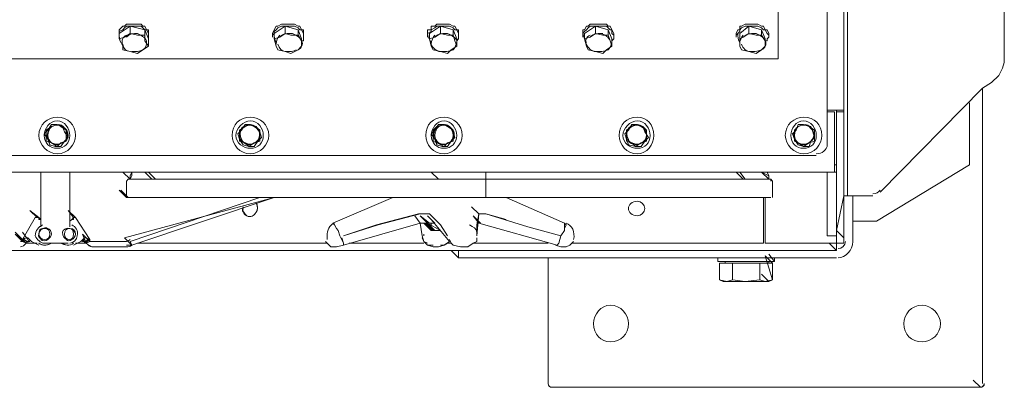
# Model space of a CAD drawing. Header units: millimetres. Extents: x -4829 to 407110, y -34854 to 354616.
# Tile 8 of 75: x 19640 to 20276, y -20040 to -19803. Entities that reach past the tile are written whole.
import ezdxf

# ---------------------------------------------------------------- set-up
doc = ezdxf.new("R2010")
doc.units = ezdxf.units.MM
doc.header["$LTSCALE"] = 15

# ---------------------------------------------------------------- blocks, each defined once
blk = doc.blocks.new('A$Cf38c0126')
at = {"linetype": 'Continuous', "lineweight": 5}
for points in [[(13707.14, -13566.39), (13707.14, -13566.39), (13717.75, -13566.39), (13717.75, -11995.54), (13707.14, -11995.54)], [(13707.14, -13588.78), (13707.14, -12538.8), (13707.14, -12538.8)], [(13707.14, -13588.78), (13707.14, -12538.8), (13707.14, -12538.8)], [(13717.75, -13621.78), (13720.11, -13621.78), (13720.11, -12563.55), (13717.75, -12563.55)], [(13807.31, -12633.07), (13813.2, -12636.61), (13817.92, -12640.14), (13820.27, -12644.86), (13821.45, -12648.39), (13821.45, -13535.75), (13820.27, -13539.29), (13817.92, -13544), (13813.2, -13548.71), (13807.31, -13552.25)], [(12743.19, -13067.91), (12743.19, -13533.39), (13675.33, -13533.39), (13675.33, -13067.91)], [(13249.91, -13516.9), (13249.91, -13516.9), (13249.91, -13514.54), (13249.91, -13514.54), (13252.27, -13512.18), (13253.45, -13512.18), (13254.63, -13511), (13255.8, -13511), (13258.16, -13511), (13260.52, -13511), (13261.7, -13511), (13264.05, -13511), (13265.23, -13512.18), (13266.41, -13512.18), (13267.59, -13514.54), (13268.77, -13514.54), (13268.77, -13516.9), (13268.77, -13516.9)], [(13249.91, -13518.07), (13249.91, -13516.9), (13249.91, -13515.72), (13252.27, -13514.54), (13253.45, -13513.36), (13254.63, -13512.18), (13255.8, -13512.18), (13258.16, -13512.18), (13260.52, -13512.18), (13261.7, -13512.18), (13264.05, -13512.18), (13265.23, -13513.36), (13266.41, -13514.54), (13267.59, -13514.54), (13268.77, -13516.9), (13268.77, -13518.07), (13268.77, -13519.25), (13268.77, -13520.43), (13268.77, -13521.61)], [(13256.98, -13512.18), (13266.41, -13514.54), (13266.41, -13518.07), (13261.7, -13518.07)], [(13266.41, -13514.54), (13268.77, -13520.43), (13268.77, -13525.14), (13266.41, -13521.61)], [(13348.9, -13516.9), (13348.9, -13516.9), (13350.08, -13514.54), (13350.08, -13514.54), (13351.26, -13512.18), (13352.44, -13512.18), (13354.79, -13511), (13357.15, -13511), (13358.33, -13511), (13360.69, -13511), (13361.86, -13511), (13363.04, -13511), (13365.4, -13512.18), (13366.58, -13512.18), (13367.76, -13514.54), (13368.93, -13514.54), (13368.93, -13516.9), (13368.93, -13516.9)], [(13348.9, -13518.07), (13350.08, -13516.9), (13350.08, -13515.72), (13351.26, -13514.54), (13352.44, -13513.36), (13354.79, -13512.18), (13357.15, -13512.18), (13358.33, -13512.18), (13360.69, -13512.18), (13361.86, -13512.18), (13363.04, -13512.18), (13365.4, -13513.36), (13366.58, -13514.54), (13367.76, -13514.54), (13368.93, -13516.9), (13368.93, -13518.07), (13368.93, -13519.25), (13368.93, -13520.43), (13368.93, -13521.61), (13367.76, -13521.61)], [(13357.15, -13512.18), (13365.4, -13514.54), (13365.4, -13518.07), (13360.69, -13518.07)], [(13365.4, -13514.54), (13367.76, -13520.43), (13367.76, -13525.14), (13367.76, -13521.61)], [(13449.07, -13516.9), (13449.07, -13516.9), (13449.07, -13514.54), (13451.42, -13514.54), (13451.42, -13512.18), (13453.78, -13512.18), (13454.96, -13511), (13456.14, -13511), (13458.5, -13511), (13459.67, -13511), (13462.03, -13511), (13463.21, -13511), (13465.57, -13512.18), (13466.74, -13512.18), (13467.92, -13514.54), (13469.1, -13514.54), (13469.1, -13516.9), (13469.1, -13516.9)], [(13449.07, -13518.07), (13449.07, -13516.9), (13451.42, -13515.72), (13451.42, -13514.54), (13453.78, -13513.36), (13454.96, -13512.18), (13456.14, -13512.18), (13458.5, -13512.18), (13459.67, -13512.18), (13462.03, -13512.18), (13463.21, -13512.18), (13465.57, -13513.36), (13466.74, -13514.54), (13467.92, -13514.54), (13469.1, -13516.9), (13469.1, -13518.07), (13469.1, -13519.25), (13469.1, -13520.43), (13467.92, -13521.61)], [(13457.32, -13512.18), (13465.57, -13514.54), (13465.57, -13518.07), (13462.03, -13518.07)], [(13465.57, -13514.54), (13467.92, -13520.43), (13467.92, -13525.14), (13466.74, -13521.61)], [(13549.23, -13516.9), (13549.23, -13516.9), (13549.23, -13514.54), (13550.41, -13514.54), (13551.59, -13512.18), (13552.77, -13512.18), (13553.95, -13511), (13556.3, -13511), (13557.48, -13511), (13559.84, -13511), (13562.2, -13511), (13564.55, -13511), (13565.73, -13512.18), (13566.91, -13512.18), (13568.09, -13514.54), (13568.09, -13514.54), (13569.27, -13516.9), (13569.27, -13516.9)], [(13549.23, -13518.07), (13549.23, -13516.9), (13550.41, -13515.72), (13551.59, -13514.54), (13552.77, -13513.36), (13553.95, -13512.18), (13556.3, -13512.18), (13557.48, -13512.18), (13559.84, -13512.18), (13562.2, -13512.18), (13564.55, -13512.18), (13565.73, -13513.36), (13566.91, -13514.54), (13568.09, -13514.54), (13568.09, -13516.9), (13569.27, -13518.07), (13569.27, -13519.25), (13569.27, -13520.43), (13568.09, -13521.61), (13568.09, -13521.61)], [(13557.48, -13512.18), (13565.73, -13514.54), (13565.73, -13518.07), (13562.2, -13518.07)], [(13565.73, -13514.54), (13568.09, -13520.43), (13568.09, -13525.14), (13566.91, -13521.61)], [(13648.22, -13516.9), (13648.22, -13516.9), (13649.4, -13514.54), (13650.58, -13514.54), (13650.58, -13512.18), (13651.76, -13512.18), (13654.11, -13511), (13656.47, -13511), (13657.65, -13511), (13660.01, -13511), (13661.19, -13511), (13662.36, -13511), (13664.72, -13512.18), (13665.9, -13512.18), (13667.08, -13514.54), (13668.26, -13514.54), (13669.43, -13516.9), (13669.43, -13516.9)], [(13648.22, -13518.07), (13649.4, -13516.9), (13650.58, -13515.72), (13650.58, -13514.54), (13651.76, -13513.36), (13654.11, -13512.18), (13656.47, -13512.18), (13657.65, -13512.18), (13660.01, -13512.18), (13661.19, -13512.18), (13662.36, -13512.18), (13664.72, -13513.36), (13665.9, -13514.54), (13667.08, -13514.54), (13668.26, -13516.9), (13669.43, -13518.07), (13669.43, -13519.25), (13668.26, -13520.43), (13668.26, -13521.61), (13667.08, -13521.61)], [(13656.47, -13512.18), (13664.72, -13514.54), (13664.72, -13518.07), (13661.19, -13518.07)], [(13664.72, -13514.54), (13667.08, -13520.43), (13667.08, -13525.14), (13667.08, -13521.61)], [(13249.91, -13516.9), (13249.91, -13519.25), (13249.91, -13519.25)], [(13249.91, -13520.43), (13252.27, -13525.14), (13252.27, -13525.14)], [(13261.7, -13518.07), (13256.98, -13516.9), (13256.98, -13516.9)], [(13266.41, -13521.61), (13266.41, -13518.07), (13266.41, -13518.07)], [(13268.77, -13519.25), (13268.77, -13516.9), (13268.77, -13516.9)], [(13348.9, -13516.9), (13348.9, -13519.25), (13348.9, -13519.25)], [(13350.08, -13520.43), (13351.26, -13525.14), (13351.26, -13525.14)], [(13360.69, -13518.07), (13357.15, -13516.9), (13357.15, -13516.9)], [(13367.76, -13521.61), (13365.4, -13518.07), (13365.4, -13518.07)], [(13368.93, -13519.25), (13368.93, -13516.9), (13368.93, -13516.9)], [(13449.07, -13516.9), (13449.07, -13519.25), (13449.07, -13519.25)], [(13450.25, -13520.43), (13451.42, -13525.14), (13451.42, -13525.14)], [(13462.03, -13518.07), (13457.32, -13516.9), (13457.32, -13516.9)], [(13466.74, -13521.61), (13465.57, -13518.07), (13465.57, -13518.07)], [(13469.1, -13519.25), (13469.1, -13516.9), (13469.1, -13516.9)], [(13549.23, -13516.9), (13549.23, -13519.25), (13549.23, -13519.25)], [(13550.41, -13520.43), (13551.59, -13525.14), (13551.59, -13525.14)], [(13562.2, -13518.07), (13557.48, -13516.9), (13557.48, -13516.9)], [(13566.91, -13521.61), (13565.73, -13518.07), (13565.73, -13518.07)], [(13569.27, -13519.25), (13569.27, -13516.9), (13569.27, -13516.9)], [(13648.22, -13516.9), (13648.22, -13519.25), (13648.22, -13519.25)], [(13650.58, -13520.43), (13650.58, -13525.14), (13650.58, -13525.14)], [(13661.19, -13518.07), (13656.47, -13516.9), (13656.47, -13516.9)], [(13667.08, -13521.61), (13664.72, -13518.07), (13664.72, -13518.07)], [(13669.43, -13519.25), (13669.43, -13516.9), (13669.43, -13516.9)], [(13252.27, -13525.14), (13252.27, -13527.5), (13256.98, -13528.68), (13261.7, -13529.86), (13265.23, -13527.5)], [(13265.23, -13527.5), (13268.77, -13525.14), (13268.77, -13525.14)], [(13351.26, -13525.14), (13352.44, -13527.5), (13357.15, -13528.68), (13360.69, -13529.86), (13365.4, -13527.5)], [(13365.4, -13527.5), (13367.76, -13525.14), (13367.76, -13525.14)], [(13451.42, -13525.14), (13452.6, -13527.5), (13457.32, -13528.68), (13462.03, -13529.86), (13464.39, -13527.5)], [(13464.39, -13527.5), (13467.92, -13525.14), (13467.92, -13525.14)], [(13551.59, -13525.14), (13552.77, -13527.5), (13557.48, -13528.68), (13562.2, -13529.86), (13564.55, -13527.5)], [(13564.55, -13527.5), (13568.09, -13525.14), (13568.09, -13525.14)], [(13650.58, -13525.14), (13651.76, -13527.5), (13656.47, -13528.68), (13661.19, -13529.86), (13664.72, -13527.5)], [(13664.72, -13527.5), (13667.08, -13525.14), (13667.08, -13525.14)], [(13741.32, -13619.42), (13807.31, -13552.25), (13807.31, -13552.25)], [(13807.31, -13743.15), (13807.31, -13552.25), (13807.31, -13552.25)], [(13807.31, -13743.15), (13807.31, -13552.25), (13807.31, -13552.25)], [(13713.04, -13566.39), (13713.04, -13567.57), (13713.04, -13567.57)], [(13717.75, -13566.39), (13717.75, -13567.57), (13717.75, -13567.57)], [(13799.06, -13561.68), (13799.06, -13601.74), (13738.96, -13638.27), (13723.64, -13638.27)], [(13711.86, -13567.57), (13707.14, -13567.57), (13707.14, -13567.57)], [(13711.86, -13597.03), (13711.86, -13567.57), (13711.86, -13567.57)], [(13717.75, -13640.63), (13717.75, -13567.57), (13713.04, -13567.57), (13713.04, -13640.63)], [(13209.85, -13575.82), (13206.31, -13575.82), (13203.95, -13579.35), (13201.6, -13581.71), (13203.95, -13585.24), (13205.13, -13588.78), (13208.67, -13589.96)], [(13206.31, -13577), (13202.78, -13579.35), (13202.78, -13582.89), (13202.78, -13586.42), (13206.31, -13587.6)], [(13212.2, -13577), (13209.85, -13575.82), (13206.31, -13577)], [(13214.56, -13586.42), (13216.92, -13584.07), (13214.56, -13580.53), (13213.38, -13577), (13209.85, -13575.82)], [(13215.74, -13582.89), (13215.74, -13579.35), (13212.2, -13577)], [(13334.76, -13575.82), (13331.22, -13575.82), (13328.87, -13579.35), (13326.51, -13581.71), (13327.69, -13585.24), (13330.05, -13588.78), (13333.58, -13589.96)], [(13331.22, -13577), (13327.69, -13579.35), (13327.69, -13582.89), (13327.69, -13586.42), (13331.22, -13587.6)], [(13337.12, -13577), (13333.58, -13575.82), (13331.22, -13577)], [(13340.65, -13580.53), (13338.3, -13577), (13334.76, -13575.82)], [(13340.65, -13582.89), (13340.65, -13579.35), (13337.12, -13577)], [(13459.67, -13575.82), (13456.14, -13575.82), (13453.78, -13579.35), (13451.42, -13581.71), (13453.78, -13585.24)], [(13454.96, -13577), (13452.6, -13579.35), (13452.6, -13582.89), (13452.6, -13586.42), (13454.96, -13587.6)], [(13462.03, -13577), (13459.67, -13575.82), (13454.96, -13577)], [(13465.57, -13580.53), (13463.21, -13577), (13459.67, -13575.82)], [(13465.57, -13582.89), (13465.57, -13579.35), (13462.03, -13577)], [(13584.59, -13575.82), (13581.05, -13575.82), (13578.7, -13579.35), (13576.34, -13581.71), (13577.52, -13585.24), (13578.7, -13588.78), (13583.41, -13589.96)], [(13581.05, -13577), (13577.52, -13579.35), (13577.52, -13582.89), (13577.52, -13586.42), (13581.05, -13587.6)], [(13586.94, -13577), (13583.41, -13575.82), (13581.05, -13577)], [(13589.3, -13580.53), (13588.12, -13577), (13584.59, -13575.82)], [(13590.48, -13582.89), (13590.48, -13579.35), (13586.94, -13577)], [(13691.82, -13575.82), (13688.29, -13575.82), (13687.11, -13579.35), (13684.75, -13581.71), (13685.93, -13585.24), (13688.29, -13588.78), (13691.82, -13589.96)], [(13688.29, -13577), (13685.93, -13579.35), (13685.93, -13582.89), (13685.93, -13586.42), (13688.29, -13587.6)], [(13695.36, -13577), (13691.82, -13575.82), (13688.29, -13577)], [(13697.72, -13580.53), (13696.54, -13577), (13691.82, -13575.82)], [(13698.89, -13582.89), (13698.89, -13579.35), (13695.36, -13577)], [(13212.2, -13587.6), (13215.74, -13586.42), (13215.74, -13582.89)], [(13337.12, -13587.6), (13340.65, -13586.42), (13340.65, -13582.89)], [(13339.47, -13586.42), (13341.83, -13584.07), (13340.65, -13580.53)], [(13453.78, -13585.24), (13454.96, -13588.78), (13458.5, -13589.96)], [(13462.03, -13587.6), (13465.57, -13586.42), (13465.57, -13582.89)], [(13464.39, -13586.42), (13466.74, -13584.07), (13465.57, -13580.53)], [(13586.94, -13587.6), (13590.48, -13586.42), (13590.48, -13582.89)], [(13589.3, -13586.42), (13591.66, -13584.07), (13589.3, -13580.53)], [(13695.36, -13587.6), (13698.89, -13586.42), (13698.89, -13582.89)], [(13696.54, -13586.42), (13698.89, -13584.07), (13697.72, -13580.53)], [(13206.31, -13587.6), (13209.85, -13589.96), (13212.2, -13587.6)], [(13208.67, -13589.96), (13212.2, -13589.96), (13214.56, -13586.42)], [(13331.22, -13587.6), (13333.58, -13589.96), (13337.12, -13587.6)], [(13333.58, -13589.96), (13337.12, -13589.96), (13339.47, -13586.42)], [(13454.96, -13587.6), (13459.67, -13589.96), (13462.03, -13587.6)], [(13458.5, -13589.96), (13462.03, -13589.96), (13464.39, -13586.42)], [(13581.05, -13587.6), (13583.41, -13589.96), (13586.94, -13587.6)], [(13583.41, -13589.96), (13586.94, -13589.96), (13589.3, -13586.42)], [(13688.29, -13587.6), (13691.82, -13589.96), (13695.36, -13587.6)], [(13691.82, -13589.96), (13695.36, -13589.96), (13696.54, -13586.42)], [(12718.44, -13595.85), (13700.07, -13595.85), (13700.07, -13595.85)], [(13711.86, -13597.03), (13711.86, -13606.46), (13711.86, -13606.46)], [(13713.04, -13601.74), (13711.86, -13601.74), (13711.86, -13601.74)], [(13707.14, -13606.46), (12711.37, -13606.46), (12711.37, -13606.46)], [(13199.24, -13641.81), (13199.24, -13606.46), (13199.24, -13606.46)], [(13218.1, -13606.46), (13218.1, -13641.81), (13218.1, -13641.81)], [(13256.98, -13611.17), (13252.27, -13606.46), (13252.27, -13606.46)], [(13256.98, -13611.17), (13252.27, -13606.46), (13252.27, -13606.46)], [(13255.8, -13611.17), (13254.63, -13612.35), (13254.63, -13622.95)], [(13254.63, -13612.35), (13255.8, -13611.17), (13256.98, -13611.17), (13258.16, -13611.17), (13260.52, -13611.17), (13264.05, -13611.17), (13267.59, -13611.17), (13273.48, -13611.17), (13284.09, -13611.17), (13297.05, -13611.17), (13312.37, -13611.17), (13328.87, -13611.17), (13348.9, -13611.17), (13368.93, -13611.17), (13390.15, -13611.17), (13438.46, -13611.17), (13486.78, -13611.17), (13486.78, -13612.35)], [(13258.16, -13606.46), (13256.98, -13608.81), (13256.98, -13611.17), (13256.98, -13611.17)], [(13486.78, -13606.46), (13486.78, -13611.17), (13438.46, -13611.17), (13391.32, -13611.17), (13368.93, -13611.17), (13348.9, -13611.17), (13330.05, -13611.17), (13312.37, -13611.17), (13298.23, -13611.17), (13285.27, -13611.17), (13273.48, -13611.17), (13268.77, -13611.17), (13265.23, -13611.17), (13261.7, -13611.17), (13260.52, -13611.17), (13258.16, -13611.17), (13256.98, -13611.17), (13258.16, -13608.81), (13258.16, -13606.46)], [(13486.78, -13611.17), (13443.18, -13611.17), (13400.75, -13611.17), (13380.72, -13611.17), (13360.69, -13611.17), (13343.01, -13611.17), (13326.51, -13611.17), (13311.19, -13611.17), (13298.23, -13611.17), (13286.44, -13611.17), (13275.84, -13611.17), (13266.41, -13611.17), (13264.05, -13611.17), (13260.52, -13611.17), (13258.16, -13611.17), (13256.98, -13611.17)], [(13271.12, -13611.17), (13266.41, -13606.46), (13266.41, -13606.46)], [(13273.48, -13611.17), (13268.77, -13606.46), (13268.77, -13606.46)], [(13456.14, -13611.17), (13451.42, -13606.46), (13451.42, -13606.46)], [(13668.26, -13611.17), (13665.9, -13611.17), (13662.36, -13611.17), (13656.47, -13611.17), (13650.58, -13611.17), (13642.33, -13611.17), (13632.9, -13611.17), (13622.3, -13611.17), (13610.51, -13611.17), (13597.55, -13611.17), (13583.41, -13611.17), (13569.27, -13611.17), (13553.95, -13611.17), (13520.95, -13611.17), (13486.78, -13611.17)], [(13493.85, -13611.17), (13486.78, -13611.17), (13486.78, -13611.17)], [(13667.08, -13611.17), (13664.72, -13611.17), (13661.19, -13611.17), (13656.47, -13611.17), (13649.4, -13611.17), (13641.15, -13611.17), (13631.72, -13611.17), (13621.12, -13611.17), (13610.51, -13611.17), (13597.55, -13611.17), (13583.41, -13611.17), (13568.09, -13611.17), (13553.95, -13611.17), (13520.95, -13611.17), (13486.78, -13611.17)], [(13652.94, -13611.17), (13648.22, -13606.46), (13648.22, -13606.46)], [(13654.11, -13611.17), (13650.58, -13606.46), (13650.58, -13606.46)], [(13652.94, -13611.17), (13654.11, -13611.17), (13654.11, -13611.17)], [(13654.11, -13611.17), (13655.29, -13611.17), (13655.29, -13611.17)], [(13669.43, -13611.17), (13664.72, -13606.46), (13669.43, -13608.81), (13668.26, -13606.46)], [(13669.43, -13611.17), (13667.08, -13611.17), (13667.08, -13611.17)], [(13669.43, -13611.17), (13669.43, -13608.81), (13668.26, -13606.46)], [(13670.61, -13611.17), (13668.26, -13611.17), (13668.26, -13611.17)], [(13670.61, -13612.35), (13670.61, -13611.17), (13670.61, -13611.17)], [(13671.79, -13622.95), (13671.79, -13612.35), (13670.61, -13611.17)], [(13713.04, -13606.46), (13707.14, -13606.46), (13707.14, -13634.74)], [(13486.78, -13612.35), (13486.78, -13622.95), (13438.46, -13622.95), (13390.15, -13622.95), (13368.93, -13622.95), (13347.72, -13622.95), (13327.69, -13622.95), (13311.19, -13622.95), (13295.87, -13622.95), (13284.09, -13622.95), (13271.12, -13622.95), (13266.41, -13622.95), (13262.88, -13622.95), (13260.52, -13622.95), (13258.16, -13622.95), (13255.8, -13622.95), (13254.63, -13622.95), (13254.63, -13612.35)], [(13254.63, -13622.95), (13249.91, -13618.24), (13249.91, -13618.24)], [(13669.43, -13622.95), (13667.08, -13622.95), (13663.54, -13622.95), (13658.83, -13622.95), (13651.76, -13622.95), (13643.51, -13622.95), (13632.9, -13622.95), (13623.48, -13622.95), (13611.69, -13622.95), (13598.73, -13622.95), (13584.59, -13622.95), (13570.45, -13622.95), (13553.95, -13622.95), (13522.13, -13622.95), (13486.78, -13622.95), (13438.46, -13622.95), (13390.15, -13622.95), (13368.93, -13622.95), (13347.72, -13622.95), (13328.87, -13622.95), (13311.19, -13622.95), (13295.87, -13622.95), (13284.09, -13622.95), (13272.3, -13622.95), (13266.41, -13622.95), (13262.88, -13622.95), (13260.52, -13622.95), (13258.16, -13622.95), (13255.8, -13622.95), (13255.8, -13622.95), (13251.09, -13618.24)], [(13258.16, -13653.59), (13253.45, -13648.88), (13350.08, -13622.95)], [(13350.08, -13622.95), (13258.16, -13653.59), (13256.98, -13651.24), (13340.65, -13622.95)], [(13426.68, -13622.95), (13387.79, -13639.45), (13387.79, -13639.45)], [(13497.38, -13622.95), (13486.78, -13622.95), (13486.78, -13622.95)], [(13538.63, -13640.63), (13537.45, -13639.45), (13499.74, -13622.95)], [(13665.9, -13622.95), (13665.9, -13652.42), (13665.9, -13652.42)], [(13667.08, -13622.95), (13667.08, -13652.42), (13667.08, -13652.42)], [(13670.61, -13622.95), (13669.43, -13622.95), (13669.43, -13622.95)], [(13670.61, -13622.95), (13669.43, -13622.95), (13669.43, -13622.95)], [(13717.75, -13648.88), (13713.04, -13644.17), (13717.75, -13621.78)], [(13717.75, -13648.88), (13717.75, -13621.78), (13717.75, -13621.78)], [(13736.6, -13621.78), (13720.11, -13621.78), (13720.11, -13621.78)], [(13723.64, -13651.24), (13723.64, -13621.78), (13723.64, -13621.78)], [(13480.89, -13647.7), (13480.89, -13640.63), (13482.06, -13633.56), (13477.35, -13628.85)], [(13199.24, -13638.27), (13199.24, -13637.1), (13198.06, -13635.92), (13198.06, -13635.92), (13196.88, -13635.92), (13196.88, -13635.92), (13195.71, -13635.92), (13187.46, -13650.06)], [(13196.88, -13635.92), (13192.17, -13631.2), (13198.06, -13635.92), (13198.06, -13637.1), (13199.24, -13637.1), (13199.24, -13638.27)], [(13221.63, -13635.92), (13216.92, -13631.2), (13220.45, -13635.92), (13220.45, -13635.92), (13219.27, -13637.1), (13218.1, -13638.27)], [(13227.52, -13648.88), (13228.7, -13648.88), (13231.06, -13650.06), (13221.63, -13635.92), (13221.63, -13635.92), (13220.45, -13635.92), (13220.45, -13637.1), (13219.27, -13637.1), (13218.1, -13638.27)], [(13394.86, -13647.7), (13416.07, -13640.63), (13443.18, -13633.56), (13444.35, -13633.56)], [(13444.35, -13633.56), (13417.25, -13640.63), (13394.86, -13647.7)], [(13444.35, -13639.45), (13440.82, -13634.74), (13440.82, -13634.74)], [(13444.35, -13633.56), (13447.89, -13633.56), (13449.07, -13633.56)], [(13446.71, -13639.45), (13449.07, -13639.45), (13444.35, -13634.74), (13450.25, -13639.45), (13452.6, -13639.45), (13453.78, -13639.45), (13449.07, -13634.74)], [(13449.07, -13633.56), (13450.25, -13633.56), (13457.32, -13640.63), (13462.03, -13647.7)], [(13451.42, -13637.1), (13463.21, -13651.24), (13463.21, -13651.24)], [(13480.89, -13639.45), (13482.06, -13639.45), (13482.06, -13639.45), (13483.24, -13639.45), (13478.53, -13634.74), (13482.06, -13639.45)], [(13480.89, -13647.7), (13482.06, -13633.56), (13482.06, -13633.56)], [(13482.06, -13633.56), (13482.06, -13633.56), (13485.6, -13633.56), (13486.78, -13633.56)], [(13485.6, -13633.56), (13486.78, -13633.56), (13486.78, -13633.56)], [(13486.78, -13633.56), (13499.74, -13637.1), (13499.74, -13637.1)], [(13538.63, -13640.63), (13537.45, -13642.99), (13537.45, -13644.17), (13535.09, -13647.7), (13513.88, -13641.81), (13486.78, -13633.56)], [(13713.04, -13647.7), (13707.14, -13647.7), (13707.14, -13634.74)], [(13386.61, -13654.77), (13387.79, -13654.77), (13390.15, -13654.77), (13394.86, -13653.59), (13444.35, -13639.45)], [(13394.86, -13653.59), (13394.86, -13652.42), (13392.5, -13647.7), (13391.32, -13644.17), (13390.15, -13642.99), (13388.97, -13640.63), (13387.79, -13639.45)], [(13444.35, -13639.45), (13445.53, -13647.7), (13445.53, -13647.7)], [(13446.71, -13639.45), (13444.35, -13639.45), (13444.35, -13639.45)], [(13451.42, -13644.17), (13446.71, -13639.45), (13452.6, -13644.17), (13453.78, -13644.17), (13449.07, -13639.45), (13457.32, -13644.17)], [(13452.6, -13644.17), (13447.89, -13639.45), (13447.89, -13639.45)], [(13452.6, -13644.17), (13457.32, -13644.17), (13453.78, -13644.17), (13449.07, -13639.45), (13452.6, -13644.17), (13451.42, -13644.17)], [(13451.42, -13639.45), (13451.42, -13644.17), (13452.6, -13644.17)], [(13482.06, -13639.45), (13532.74, -13653.59), (13532.74, -13653.59)], [(13537.45, -13639.45), (13537.45, -13640.63), (13537.45, -13642.99), (13537.45, -13644.17), (13535.09, -13647.7)], [(13717.75, -13640.63), (13717.75, -13652.42), (13713.04, -13652.42), (13713.04, -13640.63)], [(13187.46, -13650.06), (13182.74, -13645.34), (13182.74, -13645.34)], [(13187.46, -13651.24), (13182.74, -13646.52), (13189.81, -13652.42), (13190.99, -13652.42)], [(13190.99, -13650.06), (13187.46, -13645.34), (13187.46, -13645.34)], [(13187.46, -13650.06), (13189.81, -13648.88), (13190.99, -13648.88), (13193.35, -13651.24)], [(13188.63, -13650.06), (13188.63, -13648.88), (13188.63, -13648.88)], [(13190.99, -13648.88), (13193.35, -13651.24), (13193.35, -13651.24)], [(13225.17, -13651.24), (13227.52, -13648.88), (13226.34, -13651.24)], [(13231.06, -13651.24), (13226.34, -13646.52), (13228.7, -13652.42), (13227.52, -13652.42)], [(13394.86, -13653.59), (13394.86, -13652.42), (13393.68, -13648.88)], [(13449.07, -13652.42), (13446.71, -13651.24), (13445.53, -13647.7)], [(13445.53, -13648.88), (13446.71, -13651.24), (13449.07, -13653.59)], [(13452.6, -13644.17), (13457.32, -13644.17), (13457.32, -13644.17)], [(13465.57, -13653.59), (13470.28, -13654.77), (13474.99, -13654.77), (13478.53, -13652.42), (13480.89, -13651.24), (13480.89, -13648.88)], [(13535.09, -13647.7), (13533.91, -13652.42), (13532.74, -13653.59), (13532.74, -13653.59)], [(13535.09, -13647.7), (13533.91, -13652.42), (13532.74, -13653.59), (13532.74, -13653.59)], [(13717.75, -13651.24), (13717.75, -13648.88), (13717.75, -13648.88)], [(13713.04, -13652.42), (13713.04, -13657.13), (12705.48, -13657.13), (12705.48, -13652.42)], [(13190.99, -13651.24), (13190.99, -13652.42), (13187.46, -13651.24), (13187.46, -13650.06), (13188.63, -13650.06)], [(13189.81, -13652.42), (13187.46, -13650.06), (13190.99, -13651.24), (13192.17, -13650.06)], [(13189.81, -13652.42), (13189.81, -13652.42), (13187.46, -13651.24), (13187.46, -13650.06)], [(13188.63, -13650.06), (13190.99, -13651.24), (13192.17, -13651.24)], [(13190.99, -13651.24), (13189.81, -13651.24), (13189.81, -13652.42)], [(13196.88, -13652.42), (13189.81, -13652.42), (13189.81, -13652.42)], [(13193.35, -13651.24), (13198.06, -13653.59), (13198.06, -13653.59)], [(13193.35, -13651.24), (13198.06, -13653.59), (13198.06, -13653.59)], [(13216.92, -13652.42), (13201.6, -13652.42), (13201.6, -13652.42)], [(13212.2, -13652.42), (13206.31, -13652.42), (13206.31, -13652.42)], [(13220.45, -13653.59), (13225.17, -13651.24), (13225.17, -13651.24)], [(13220.45, -13653.59), (13225.17, -13651.24), (13225.17, -13651.24)], [(13228.7, -13652.42), (13221.63, -13652.42), (13221.63, -13652.42)], [(13225.17, -13651.24), (13227.52, -13650.06), (13227.52, -13650.06)], [(13226.34, -13650.06), (13227.52, -13651.24), (13229.88, -13650.06)], [(13226.34, -13651.24), (13227.52, -13651.24), (13231.06, -13650.06)], [(13229.88, -13650.06), (13231.06, -13650.06), (13227.52, -13652.42), (13227.52, -13651.24)], [(13231.06, -13650.06), (13231.06, -13651.24), (13228.7, -13652.42), (13227.52, -13652.42)], [(13231.06, -13650.06), (13231.06, -13651.24), (13227.52, -13652.42)], [(13227.52, -13652.42), (13227.52, -13651.24), (13227.52, -13651.24)], [(13232.24, -13651.24), (13254.63, -13651.24), (13254.63, -13651.24)], [(13232.24, -13654.77), (13254.63, -13654.77), (13254.63, -13654.77)], [(13233.41, -13654.77), (13254.63, -13654.77), (13254.63, -13654.77)], [(13384.25, -13652.42), (13261.7, -13652.42), (13261.7, -13652.42)], [(13383.08, -13651.24), (13384.25, -13652.42), (13386.61, -13654.77)], [(13446.71, -13652.42), (13398.4, -13652.42), (13398.4, -13652.42)], [(13449.07, -13653.59), (13452.6, -13654.77), (13456.14, -13654.77), (13459.67, -13653.59), (13463.21, -13651.24)], [(13452.6, -13653.59), (13449.07, -13653.59), (13449.07, -13653.59)], [(13462.03, -13652.42), (13459.67, -13653.59), (13457.32, -13653.59)], [(13462.03, -13652.42), (13463.21, -13651.24), (13463.21, -13651.24)], [(13464.39, -13652.42), (13462.03, -13652.42), (13462.03, -13652.42)], [(13463.21, -13650.06), (13464.39, -13652.42), (13465.57, -13653.59)], [(13526.84, -13652.42), (13478.53, -13652.42), (13478.53, -13652.42)], [(13531.56, -13653.59), (13535.09, -13654.77), (13538.63, -13654.77), (13540.99, -13653.59), (13543.34, -13651.24)], [(13665.9, -13652.42), (13542.16, -13652.42), (13542.16, -13652.42)], [(13667.08, -13652.42), (13669.43, -13652.42), (13669.43, -13652.42)], [(13669.43, -13652.42), (13710.68, -13652.42), (13710.68, -13652.42)], [(13713.04, -13657.13), (13708.32, -13652.42), (13708.32, -13652.42)], [(13710.68, -13652.42), (13713.04, -13652.42), (13713.04, -13652.42)], [(13469.1, -13661.84), (13464.39, -13657.13), (13464.39, -13657.13)], [(13469.1, -13657.13), (13469.1, -13661.84), (13469.1, -13661.84)], [(13469.1, -13657.13), (13469.1, -13661.84), (13713.04, -13661.84)], [(13526.84, -13661.84), (13526.84, -13743.15), (13526.84, -13743.15)], [(13636.44, -13664.2), (13672.97, -13664.2), (13669.43, -13659.49)], [(13636.44, -13661.84), (13636.44, -13664.2), (13636.44, -13664.2)], [(13671.79, -13665.38), (13667.08, -13660.66), (13671.79, -13675.98)], [(13672.97, -13664.2), (13672.97, -13661.84), (13672.97, -13661.84)], [(13672.97, -13664.2), (13672.97, -13661.84), (13672.97, -13661.84)], [(13642.33, -13677.16), (13637.62, -13675.98), (13637.62, -13665.38), (13645.87, -13665.38)], [(13641.15, -13664.2), (13641.15, -13665.38), (13641.15, -13665.38)], [(13654.11, -13677.16), (13645.87, -13675.98), (13645.87, -13665.38), (13663.54, -13665.38)], [(13669.43, -13665.38), (13669.43, -13664.2), (13669.43, -13664.2)], [(13669.43, -13665.38), (13669.43, -13664.2), (13669.43, -13664.2)], [(13669.43, -13677.16), (13664.72, -13672.45), (13664.72, -13672.45)], [(13637.62, -13675.98), (13639.97, -13677.16), (13639.97, -13677.16)], [(13642.33, -13677.16), (13639.97, -13677.16), (13639.97, -13677.16)], [(13645.87, -13675.98), (13642.33, -13677.16), (13654.11, -13677.16)], [(13663.54, -13675.98), (13654.11, -13677.16), (13667.08, -13677.16)], [(13667.08, -13677.16), (13669.43, -13677.16), (13669.43, -13677.16)], [(13669.43, -13677.16), (13671.79, -13675.98), (13671.79, -13675.98)], [(13806.13, -13745.51), (13801.42, -13740.8), (13801.42, -13740.8)], [(13529.2, -13745.51), (13806.13, -13745.51), (13806.13, -13745.51)]]:
    blk.add_lwpolyline(points, dxfattribs=at)
for points in [[(13253.45, -13519.25), (13249.91, -13520.43), (13249.91, -13516.9), (13256.98, -13512.18), (13256.98, -13516.9)], [(13353.61, -13519.25), (13350.08, -13520.43), (13350.08, -13516.9), (13357.15, -13512.18), (13357.15, -13516.9)], [(13453.78, -13519.25), (13450.25, -13520.43), (13450.25, -13516.9), (13457.32, -13512.18), (13457.32, -13516.9)], [(13553.95, -13519.25), (13550.41, -13520.43), (13550.41, -13516.9), (13557.48, -13512.18), (13557.48, -13516.9)], [(13652.94, -13519.25), (13650.58, -13520.43), (13650.58, -13516.9), (13656.47, -13512.18), (13656.47, -13516.9)], [(13256.98, -13611.17), (13256.98, -13611.17)], [(13470.28, -13611.17), (13470.28, -13611.17)], [(13486.78, -13611.17), (13486.78, -13611.17)], [(13717.75, -13648.88), (13717.75, -13648.88)], [(13667.08, -13677.16), (13663.54, -13675.98), (13663.54, -13665.38), (13671.79, -13665.38), (13671.79, -13675.98)]]:
    blk.add_lwpolyline(points, close=True, dxfattribs=at)
for points in [[(13249.91, -13516.9), (13249.91, -13519.25), (13249.91, -13520.43), (13251.09, -13522.79)], [(13254.63, -13518.07), (13252.27, -13519.25), (13251.09, -13521.61), (13252.27, -13523.97)], [(13261.7, -13516.9), (13259.34, -13516.9), (13256.98, -13516.9), (13254.63, -13519.25)], [(13267.59, -13521.61), (13266.41, -13519.25), (13264.05, -13518.07), (13261.7, -13516.9)], [(13265.23, -13527.5), (13267.59, -13526.32), (13267.59, -13523.97), (13267.59, -13521.61)], [(13350.08, -13516.9), (13350.08, -13519.25), (13350.08, -13520.43), (13351.26, -13522.79)], [(13353.61, -13518.07), (13352.44, -13519.25), (13351.26, -13521.61), (13351.26, -13523.97)], [(13361.86, -13516.9), (13358.33, -13516.9), (13355.97, -13516.9), (13353.61, -13519.25)], [(13367.76, -13521.61), (13366.58, -13519.25), (13364.22, -13518.07), (13361.86, -13516.9)], [(13365.4, -13527.5), (13367.76, -13526.32), (13368.93, -13523.97), (13367.76, -13521.61)], [(13449.07, -13516.9), (13449.07, -13519.25), (13450.25, -13520.43), (13451.42, -13522.79)], [(13453.78, -13518.07), (13452.6, -13519.25), (13451.42, -13521.61), (13451.42, -13523.97)], [(13462.03, -13516.9), (13459.67, -13516.9), (13456.14, -13516.9), (13453.78, -13519.25)], [(13467.92, -13521.61), (13466.74, -13519.25), (13464.39, -13518.07), (13462.03, -13516.9)], [(13465.57, -13527.5), (13466.74, -13526.32), (13467.92, -13523.97), (13467.92, -13521.61)], [(13550.41, -13516.9), (13549.23, -13519.25), (13550.41, -13520.43), (13551.59, -13522.79)], [(13553.95, -13518.07), (13551.59, -13519.25), (13550.41, -13521.61), (13551.59, -13523.97)], [(13562.2, -13516.9), (13559.84, -13516.9), (13556.3, -13516.9), (13553.95, -13519.25)], [(13566.91, -13521.61), (13565.73, -13519.25), (13564.55, -13518.07), (13561.02, -13516.9)], [(13565.73, -13527.5), (13566.91, -13526.32), (13568.09, -13523.97), (13568.09, -13521.61)], [(13649.4, -13516.9), (13649.4, -13519.25), (13649.4, -13520.43), (13650.58, -13522.79)], [(13652.94, -13518.07), (13651.76, -13519.25), (13650.58, -13521.61), (13650.58, -13523.97)], [(13661.19, -13516.9), (13658.83, -13516.9), (13655.29, -13516.9), (13652.94, -13519.25)], [(13667.08, -13521.61), (13665.9, -13519.25), (13663.54, -13518.07), (13661.19, -13516.9)], [(13664.72, -13527.5), (13667.08, -13526.32), (13668.26, -13523.97), (13667.08, -13521.61)], [(13252.27, -13523.97), (13252.27, -13526.32), (13254.63, -13528.68), (13256.98, -13528.68)], [(13258.16, -13528.68), (13260.52, -13528.68), (13262.88, -13528.68), (13265.23, -13527.5)], [(13352.44, -13523.97), (13353.61, -13526.32), (13354.79, -13528.68), (13357.15, -13528.68)], [(13357.15, -13528.68), (13359.51, -13528.68), (13363.04, -13528.68), (13364.22, -13527.5)], [(13451.42, -13523.97), (13452.6, -13526.32), (13454.96, -13528.68), (13457.32, -13528.68)], [(13457.32, -13528.68), (13459.67, -13528.68), (13463.21, -13528.68), (13465.57, -13527.5)], [(13551.59, -13523.97), (13552.77, -13526.32), (13555.13, -13528.68), (13557.48, -13528.68)], [(13557.48, -13528.68), (13559.84, -13528.68), (13563.38, -13528.68), (13565.73, -13527.5)], [(13651.76, -13523.97), (13652.94, -13526.32), (13654.11, -13528.68), (13657.65, -13528.68)], [(13656.47, -13528.68), (13658.83, -13528.68), (13662.36, -13528.68), (13664.72, -13527.5)], [(13205.13, -13578.17), (13203.95, -13580.53), (13202.78, -13582.89), (13203.95, -13585.24)], [(13206.31, -13577), (13205.13, -13578.17), (13203.95, -13580.53), (13203.95, -13582.89)], [(13211.02, -13575.82), (13208.67, -13575.82), (13206.31, -13577), (13205.13, -13578.17)], [(13213.38, -13577), (13211.02, -13575.82), (13208.67, -13575.82), (13206.31, -13577)], [(13215.74, -13579.35), (13214.56, -13578.17), (13213.38, -13575.82), (13211.02, -13575.82)], [(13216.92, -13582.89), (13216.92, -13580.53), (13215.74, -13578.17), (13213.38, -13577)], [(13215.74, -13586.42), (13216.92, -13584.07), (13216.92, -13581.71), (13215.74, -13579.35)], [(13331.22, -13577), (13328.87, -13578.17), (13327.69, -13580.53), (13327.69, -13582.89)], [(13328.87, -13578.17), (13327.69, -13580.53), (13327.69, -13582.89), (13328.87, -13585.24)], [(13334.76, -13575.82), (13332.4, -13575.82), (13330.05, -13577), (13328.87, -13578.17)], [(13337.12, -13577), (13335.94, -13575.82), (13333.58, -13575.82), (13331.22, -13577)], [(13340.65, -13579.35), (13339.47, -13578.17), (13337.12, -13575.82), (13334.76, -13575.82)], [(13340.65, -13582.89), (13340.65, -13580.53), (13339.47, -13578.17), (13337.12, -13577)], [(13339.47, -13586.42), (13340.65, -13584.07), (13340.65, -13581.71), (13340.65, -13579.35)], [(13454.96, -13578.17), (13452.6, -13580.53), (13452.6, -13582.89), (13453.78, -13585.24)], [(13456.14, -13577), (13454.96, -13578.17), (13453.78, -13580.53), (13453.78, -13582.89)], [(13460.85, -13575.82), (13458.5, -13575.82), (13456.14, -13577), (13454.96, -13578.17)], [(13463.21, -13577), (13460.85, -13575.82), (13458.5, -13575.82), (13456.14, -13577)], [(13465.57, -13579.35), (13464.39, -13578.17), (13462.03, -13575.82), (13460.85, -13575.82)], [(13465.57, -13582.89), (13465.57, -13580.53), (13464.39, -13578.17), (13463.21, -13577)], [(13464.39, -13586.42), (13466.74, -13584.07), (13466.74, -13581.71), (13465.57, -13579.35)], [(13581.05, -13577), (13578.7, -13578.17), (13577.52, -13580.53), (13577.52, -13582.89)], [(13578.7, -13578.17), (13577.52, -13580.53), (13577.52, -13582.89), (13578.7, -13585.24)], [(13584.59, -13575.82), (13582.23, -13575.82), (13579.87, -13577), (13578.7, -13578.17)], [(13586.94, -13577), (13585.77, -13575.82), (13583.41, -13575.82), (13581.05, -13577)], [(13590.48, -13579.35), (13589.3, -13578.17), (13586.94, -13575.82), (13584.59, -13575.82)], [(13590.48, -13582.89), (13590.48, -13580.53), (13589.3, -13578.17), (13586.94, -13577)], [(13589.3, -13586.42), (13590.48, -13584.07), (13590.48, -13581.71), (13590.48, -13579.35)], [(13687.11, -13578.17), (13685.93, -13580.53), (13684.75, -13582.89), (13685.93, -13585.24)], [(13688.29, -13577), (13687.11, -13578.17), (13685.93, -13580.53), (13685.93, -13582.89)], [(13693, -13575.82), (13690.65, -13575.82), (13688.29, -13577), (13687.11, -13578.17)], [(13695.36, -13577), (13693, -13575.82), (13690.65, -13575.82), (13688.29, -13577)], [(13697.72, -13579.35), (13696.54, -13578.17), (13695.36, -13575.82), (13693, -13575.82)], [(13698.89, -13582.89), (13698.89, -13580.53), (13696.54, -13578.17), (13695.36, -13577)], [(13696.54, -13586.42), (13698.89, -13584.07), (13698.89, -13581.71), (13697.72, -13579.35)], [(13203.95, -13582.89), (13203.95, -13585.24), (13205.13, -13586.42), (13206.31, -13587.6)], [(13203.95, -13585.24), (13205.13, -13587.6), (13207.49, -13588.78), (13209.85, -13588.78)], [(13213.38, -13587.6), (13215.74, -13586.42), (13216.92, -13585.24), (13216.92, -13582.89)], [(13327.69, -13582.89), (13327.69, -13585.24), (13328.87, -13586.42), (13331.22, -13587.6)], [(13328.87, -13585.24), (13330.05, -13587.6), (13331.22, -13588.78), (13333.58, -13588.78)], [(13337.12, -13587.6), (13339.47, -13586.42), (13340.65, -13585.24), (13340.65, -13582.89)], [(13453.78, -13582.89), (13453.78, -13585.24), (13454.96, -13586.42), (13456.14, -13587.6)], [(13453.78, -13585.24), (13454.96, -13587.6), (13456.14, -13588.78), (13458.5, -13588.78)], [(13463.21, -13587.6), (13464.39, -13586.42), (13465.57, -13585.24), (13465.57, -13582.89)], [(13577.52, -13582.89), (13577.52, -13585.24), (13578.7, -13586.42), (13581.05, -13587.6)], [(13578.7, -13585.24), (13578.7, -13587.6), (13581.05, -13588.78), (13583.41, -13588.78)], [(13586.94, -13587.6), (13589.3, -13586.42), (13590.48, -13585.24), (13590.48, -13582.89)], [(13685.93, -13582.89), (13685.93, -13585.24), (13687.11, -13586.42), (13688.29, -13587.6)], [(13685.93, -13585.24), (13687.11, -13587.6), (13689.47, -13588.78), (13691.82, -13588.78)], [(13695.36, -13587.6), (13696.54, -13586.42), (13698.89, -13585.24), (13698.89, -13582.89)], [(13206.31, -13587.6), (13208.67, -13588.78), (13211.02, -13588.78), (13213.38, -13587.6)], [(13209.85, -13588.78), (13211.02, -13588.78), (13213.38, -13587.6), (13215.74, -13586.42)], [(13331.22, -13587.6), (13333.58, -13588.78), (13335.94, -13588.78), (13337.12, -13587.6)], [(13333.58, -13588.78), (13335.94, -13588.78), (13338.3, -13587.6), (13339.47, -13586.42)], [(13456.14, -13587.6), (13458.5, -13588.78), (13460.85, -13588.78), (13463.21, -13587.6)], [(13458.5, -13588.78), (13460.85, -13588.78), (13463.21, -13587.6), (13464.39, -13586.42)], [(13581.05, -13587.6), (13583.41, -13588.78), (13585.77, -13588.78), (13586.94, -13587.6)], [(13583.41, -13588.78), (13585.77, -13588.78), (13588.12, -13587.6), (13589.3, -13586.42)], [(13688.29, -13587.6), (13690.65, -13588.78), (13693, -13588.78), (13695.36, -13587.6)], [(13691.82, -13588.78), (13693, -13588.78), (13695.36, -13587.6), (13696.54, -13586.42)], [(13700.07, -13594.67), (13703.61, -13594.67), (13707.14, -13592.32), (13707.14, -13588.78)], [(13736.6, -13620.6), (13738.96, -13620.6), (13740.14, -13619.42), (13741.32, -13618.24)], [(13203.95, -13642.99), (13203.95, -13642.99), (13202.78, -13641.81), (13200.42, -13642.99)], [(13221.63, -13646.52), (13221.63, -13645.34), (13220.45, -13644.17), (13219.27, -13642.99)], [(13388.97, -13639.45), (13385.43, -13640.63), (13384.25, -13644.17), (13384.25, -13647.7)], [(13480.89, -13645.34), (13480.89, -13642.99), (13478.53, -13641.81), (13476.17, -13640.63)], [(13543.34, -13650.06), (13544.52, -13645.34), (13542.16, -13640.63), (13538.63, -13639.45)], [(13384.25, -13647.7), (13384.25, -13647.7), (13384.25, -13648.88), (13384.25, -13650.06)], [(13446.71, -13646.52), (13446.71, -13646.52), (13446.71, -13647.7), (13446.71, -13647.7)], [(13480.89, -13647.7), (13480.89, -13646.52), (13480.89, -13646.52), (13480.89, -13645.34)], [(13186.28, -13651.24), (13186.28, -13651.24), (13187.46, -13651.24), (13187.46, -13651.24)], [(13186.28, -13654.77), (13187.46, -13654.77), (13188.63, -13653.59), (13189.81, -13652.42)], [(13186.28, -13654.77), (13187.46, -13654.77), (13188.63, -13653.59), (13189.81, -13652.42)], [(13198.06, -13652.42), (13201.6, -13654.77), (13203.95, -13653.59), (13206.31, -13652.42)], [(13198.06, -13652.42), (13200.42, -13654.77), (13203.95, -13653.59), (13206.31, -13652.42)], [(13212.2, -13652.42), (13214.56, -13653.59), (13218.1, -13654.77), (13220.45, -13652.42)], [(13213.38, -13652.42), (13214.56, -13653.59), (13218.1, -13654.77), (13220.45, -13652.42)], [(13228.7, -13652.42), (13229.88, -13653.59), (13231.06, -13654.77), (13232.24, -13654.77)], [(13231.06, -13651.24), (13231.06, -13651.24), (13232.24, -13651.24), (13232.24, -13651.24)], [(13231.06, -13651.24), (13232.24, -13651.24), (13232.24, -13651.24), (13232.24, -13651.24)], [(13231.06, -13653.59), (13231.06, -13654.77), (13232.24, -13654.77), (13233.41, -13654.77)], [(13254.63, -13651.24), (13255.8, -13651.24), (13256.98, -13650.06), (13256.98, -13650.06)], [(13254.63, -13653.59), (13255.8, -13653.59), (13256.98, -13653.59), (13258.16, -13653.59)], [(13254.63, -13654.77), (13255.8, -13654.77), (13256.98, -13654.77), (13258.16, -13653.59)], [(13714.21, -13661.84), (13718.93, -13661.84), (13723.64, -13657.13), (13723.64, -13651.24)], [(13714.21, -13655.95), (13716.57, -13655.95), (13718.93, -13653.59), (13718.93, -13651.24)], [(13526.84, -13743.15), (13526.84, -13744.33), (13528.02, -13745.51), (13529.2, -13745.51)], [(13806.13, -13745.51), (13807.31, -13745.51), (13808.49, -13744.33), (13808.49, -13743.15)]]:
    blk.add_open_spline(points, degree=3, dxfattribs=at)
for points, knots in [([(13221.63, -13582.89), (13221.63, -13575.82), (13216.92, -13571.1), (13209.85, -13571.1), (13209.85, -13571.1), (13203.95, -13571.1), (13198.06, -13575.82), (13198.06, -13582.89), (13198.06, -13582.89), (13198.06, -13588.78), (13203.95, -13594.67), (13209.85, -13594.67), (13209.85, -13594.67), (13216.92, -13594.67), (13221.63, -13588.78), (13221.63, -13582.89)], [0, 0, 0, 0, 0.0625, 0.0625, 0.0625, 0.062501, 0.125, 0.125, 0.125, 0.125001, 0.1875, 0.1875, 0.1875, 0.187501, 1, 1, 1, 1]), ([(13218.1, -13582.89), (13218.1, -13578.17), (13214.56, -13573.46), (13209.85, -13573.46), (13209.85, -13573.46), (13205.13, -13573.46), (13201.6, -13578.17), (13201.6, -13582.89), (13201.6, -13582.89), (13201.6, -13587.6), (13205.13, -13591.14), (13209.85, -13591.14), (13209.85, -13591.14), (13214.56, -13591.14), (13218.1, -13587.6), (13218.1, -13582.89)], [0, 0, 0, 0, 0.0625, 0.0625, 0.0625, 0.062501, 0.125, 0.125, 0.125, 0.125001, 0.1875, 0.1875, 0.1875, 0.187501, 1, 1, 1, 1]), ([(13346.54, -13582.89), (13346.54, -13575.82), (13340.65, -13571.1), (13334.76, -13571.1), (13334.76, -13571.1), (13327.69, -13571.1), (13322.98, -13575.82), (13322.98, -13582.89), (13322.98, -13582.89), (13322.98, -13588.78), (13327.69, -13594.67), (13334.76, -13594.67), (13334.76, -13594.67), (13340.65, -13594.67), (13346.54, -13588.78), (13346.54, -13582.89)], [0, 0, 0, 0, 0.0625, 0.0625, 0.0625, 0.062501, 0.125, 0.125, 0.125, 0.125001, 0.1875, 0.1875, 0.1875, 0.187501, 1, 1, 1, 1]), ([(13343.01, -13582.89), (13343.01, -13578.17), (13339.47, -13573.46), (13334.76, -13573.46), (13334.76, -13573.46), (13330.05, -13573.46), (13325.33, -13578.17), (13325.33, -13582.89), (13325.33, -13582.89), (13325.33, -13587.6), (13330.05, -13591.14), (13334.76, -13591.14), (13334.76, -13591.14), (13339.47, -13591.14), (13343.01, -13587.6), (13343.01, -13582.89)], [0, 0, 0, 0, 0.0625, 0.0625, 0.0625, 0.062501, 0.125, 0.125, 0.125, 0.125001, 0.1875, 0.1875, 0.1875, 0.187501, 1, 1, 1, 1]), ([(13471.46, -13582.89), (13471.46, -13575.82), (13465.57, -13571.1), (13459.67, -13571.1), (13459.67, -13571.1), (13452.6, -13571.1), (13447.89, -13575.82), (13447.89, -13582.89), (13447.89, -13582.89), (13447.89, -13588.78), (13452.6, -13594.67), (13459.67, -13594.67), (13459.67, -13594.67), (13465.57, -13594.67), (13471.46, -13588.78), (13471.46, -13582.89)], [0, 0, 0, 0, 0.0625, 0.0625, 0.0625, 0.062501, 0.125, 0.125, 0.125, 0.125001, 0.1875, 0.1875, 0.1875, 0.187501, 1, 1, 1, 1]), ([(13467.92, -13582.89), (13467.92, -13578.17), (13464.39, -13573.46), (13459.67, -13573.46), (13459.67, -13573.46), (13454.96, -13573.46), (13451.42, -13578.17), (13451.42, -13582.89), (13451.42, -13582.89), (13451.42, -13587.6), (13454.96, -13591.14), (13459.67, -13591.14), (13459.67, -13591.14), (13464.39, -13591.14), (13467.92, -13587.6), (13467.92, -13582.89)], [0, 0, 0, 0, 0.0625, 0.0625, 0.0625, 0.062501, 0.125, 0.125, 0.125, 0.125001, 0.1875, 0.1875, 0.1875, 0.187501, 1, 1, 1, 1]), ([(13595.19, -13582.89), (13595.19, -13575.82), (13590.48, -13571.1), (13584.59, -13571.1), (13584.59, -13571.1), (13577.52, -13571.1), (13572.8, -13575.82), (13572.8, -13582.89), (13572.8, -13582.89), (13572.8, -13588.78), (13577.52, -13594.67), (13584.59, -13594.67), (13584.59, -13594.67), (13590.48, -13594.67), (13595.19, -13588.78), (13595.19, -13582.89)], [0, 0, 0, 0, 0.0625, 0.0625, 0.0625, 0.062501, 0.125, 0.125, 0.125, 0.125001, 0.1875, 0.1875, 0.1875, 0.187501, 1, 1, 1, 1]), ([(13592.84, -13582.89), (13592.84, -13578.17), (13589.3, -13573.46), (13584.59, -13573.46), (13584.59, -13573.46), (13579.87, -13573.46), (13575.16, -13578.17), (13575.16, -13582.89), (13575.16, -13582.89), (13575.16, -13587.6), (13579.87, -13591.14), (13584.59, -13591.14), (13584.59, -13591.14), (13589.3, -13591.14), (13592.84, -13587.6), (13592.84, -13582.89)], [0, 0, 0, 0, 0.0625, 0.0625, 0.0625, 0.062501, 0.125, 0.125, 0.125, 0.125001, 0.1875, 0.1875, 0.1875, 0.187501, 1, 1, 1, 1]), ([(13703.61, -13582.89), (13703.61, -13575.82), (13698.89, -13571.1), (13691.82, -13571.1), (13691.82, -13571.1), (13685.93, -13571.1), (13680.04, -13575.82), (13680.04, -13582.89), (13680.04, -13582.89), (13680.04, -13588.78), (13685.93, -13594.67), (13691.82, -13594.67), (13691.82, -13594.67), (13698.89, -13594.67), (13703.61, -13588.78), (13703.61, -13582.89)], [0, 0, 0, 0, 0.0625, 0.0625, 0.0625, 0.062501, 0.125, 0.125, 0.125, 0.125001, 0.1875, 0.1875, 0.1875, 0.187501, 1, 1, 1, 1]), ([(13700.07, -13582.89), (13700.07, -13578.17), (13696.54, -13573.46), (13691.82, -13573.46), (13691.82, -13573.46), (13687.11, -13573.46), (13683.58, -13578.17), (13683.58, -13582.89), (13683.58, -13582.89), (13683.58, -13587.6), (13687.11, -13591.14), (13691.82, -13591.14), (13691.82, -13591.14), (13696.54, -13591.14), (13700.07, -13587.6), (13700.07, -13582.89)], [0, 0, 0, 0, 0.0625, 0.0625, 0.0625, 0.062501, 0.125, 0.125, 0.125, 0.125001, 0.1875, 0.1875, 0.1875, 0.187501, 1, 1, 1, 1]), ([(13330.05, -13628.85), (13328.87, -13631.2), (13330.05, -13633.56), (13332.4, -13634.74), (13332.4, -13634.74), (13334.76, -13635.92), (13337.12, -13634.74), (13338.3, -13632.38), (13338.3, -13632.38), (13339.47, -13631.2), (13339.47, -13627.67), (13338.3, -13626.49)], [0, 0, 0, 0, 0.083333, 0.083333, 0.083333, 0.083334, 0.166667, 0.166667, 0.166667, 0.166668, 1, 1, 1, 1]), ([(13330.05, -13630.03), (13328.87, -13631.2), (13331.22, -13633.56), (13332.4, -13634.74), (13332.4, -13634.74), (13334.76, -13635.92), (13337.12, -13634.74), (13338.3, -13632.38), (13338.3, -13632.38), (13339.47, -13631.2), (13339.47, -13628.85), (13338.3, -13626.49)], [0, 0, 0, 0, 0.083333, 0.083333, 0.083333, 0.083334, 0.166667, 0.166667, 0.166667, 0.166668, 1, 1, 1, 1]), ([(13589.3, -13630.03), (13589.3, -13627.67), (13586.94, -13625.31), (13584.59, -13625.31), (13584.59, -13625.31), (13581.05, -13625.31), (13578.7, -13627.67), (13578.7, -13630.03), (13578.7, -13630.03), (13578.7, -13632.38), (13581.05, -13634.74), (13584.59, -13634.74), (13584.59, -13634.74), (13586.94, -13634.74), (13589.3, -13632.38), (13589.3, -13630.03)], [0, 0, 0, 0, 0.0625, 0.0625, 0.0625, 0.062501, 0.125, 0.125, 0.125, 0.125001, 0.1875, 0.1875, 0.1875, 0.187501, 1, 1, 1, 1]), ([(13589.3, -13630.03), (13589.3, -13627.67), (13586.94, -13625.31), (13584.59, -13625.31), (13584.59, -13625.31), (13581.05, -13625.31), (13578.7, -13627.67), (13578.7, -13630.03), (13578.7, -13630.03), (13578.7, -13632.38), (13581.05, -13634.74), (13584.59, -13634.74), (13584.59, -13634.74), (13586.94, -13634.74), (13589.3, -13632.38), (13589.3, -13630.03)], [0, 0, 0, 0, 0.0625, 0.0625, 0.0625, 0.062501, 0.125, 0.125, 0.125, 0.125001, 0.1875, 0.1875, 0.1875, 0.187501, 1, 1, 1, 1]), ([(13200.42, -13640.63), (13198.06, -13641.81), (13195.71, -13644.17), (13195.71, -13647.7), (13195.71, -13647.7), (13196.88, -13650.06), (13199.24, -13652.42), (13201.6, -13652.42)], [0, 0, 0, 0, 0.125, 0.125, 0.125, 0.125001, 1, 1, 1, 1]), ([(13200.42, -13642.99), (13199.24, -13642.99), (13198.06, -13644.17), (13198.06, -13646.52), (13198.06, -13646.52), (13196.88, -13647.7), (13199.24, -13650.06), (13200.42, -13650.06)], [0, 0, 0, 0, 0.125, 0.125, 0.125, 0.125001, 1, 1, 1, 1]), ([(13205.13, -13646.52), (13205.13, -13644.17), (13203.95, -13642.99), (13201.6, -13642.99), (13201.6, -13642.99), (13200.42, -13642.99), (13198.06, -13644.17), (13198.06, -13646.52), (13198.06, -13646.52), (13198.06, -13648.88), (13200.42, -13650.06), (13201.6, -13650.06), (13201.6, -13650.06), (13203.95, -13650.06), (13205.13, -13648.88), (13205.13, -13646.52)], [0, 0, 0, 0, 0.0625, 0.0625, 0.0625, 0.062501, 0.125, 0.125, 0.125, 0.125001, 0.1875, 0.1875, 0.1875, 0.187501, 1, 1, 1, 1]), ([(13205.13, -13646.52), (13205.13, -13644.17), (13203.95, -13642.99), (13201.6, -13642.99), (13201.6, -13642.99), (13200.42, -13642.99), (13198.06, -13644.17), (13198.06, -13646.52), (13198.06, -13646.52), (13198.06, -13648.88), (13200.42, -13650.06), (13201.6, -13650.06), (13201.6, -13650.06), (13203.95, -13650.06), (13205.13, -13648.88), (13205.13, -13646.52)], [0, 0, 0, 0, 0.0625, 0.0625, 0.0625, 0.062501, 0.125, 0.125, 0.125, 0.125001, 0.1875, 0.1875, 0.1875, 0.187501, 1, 1, 1, 1]), ([(13199.24, -13650.06), (13200.42, -13651.24), (13202.78, -13651.24), (13203.95, -13650.06), (13203.95, -13650.06), (13205.13, -13648.88), (13206.31, -13647.7), (13206.31, -13646.52), (13206.31, -13646.52), (13206.31, -13645.34), (13205.13, -13642.99), (13203.95, -13642.99)], [0, 0, 0, 0, 0.083333, 0.083333, 0.083333, 0.083334, 0.166667, 0.166667, 0.166667, 0.166668, 1, 1, 1, 1]), ([(13221.63, -13646.52), (13221.63, -13644.17), (13220.45, -13642.99), (13218.1, -13642.99), (13218.1, -13642.99), (13215.74, -13641.81), (13213.38, -13644.17), (13213.38, -13645.34), (13213.38, -13645.34), (13213.38, -13647.7), (13214.56, -13650.06), (13216.92, -13650.06)], [0, 0, 0, 0, 0.083333, 0.083333, 0.083333, 0.083334, 0.166667, 0.166667, 0.166667, 0.166668, 1, 1, 1, 1]), ([(13220.45, -13646.52), (13220.45, -13644.17), (13219.27, -13642.99), (13218.1, -13642.99), (13218.1, -13642.99), (13215.74, -13642.99), (13214.56, -13644.17), (13214.56, -13646.52), (13214.56, -13646.52), (13214.56, -13648.88), (13215.74, -13650.06), (13218.1, -13650.06), (13218.1, -13650.06), (13219.27, -13650.06), (13220.45, -13648.88), (13220.45, -13646.52)], [0, 0, 0, 0, 0.0625, 0.0625, 0.0625, 0.062501, 0.125, 0.125, 0.125, 0.125001, 0.1875, 0.1875, 0.1875, 0.187501, 1, 1, 1, 1]), ([(13220.45, -13646.52), (13220.45, -13644.17), (13219.27, -13642.99), (13218.1, -13642.99), (13218.1, -13642.99), (13215.74, -13642.99), (13214.56, -13644.17), (13214.56, -13646.52), (13214.56, -13646.52), (13214.56, -13648.88), (13215.74, -13650.06), (13218.1, -13650.06), (13218.1, -13650.06), (13219.27, -13650.06), (13220.45, -13648.88), (13220.45, -13646.52)], [0, 0, 0, 0, 0.0625, 0.0625, 0.0625, 0.062501, 0.125, 0.125, 0.125, 0.125001, 0.1875, 0.1875, 0.1875, 0.187501, 1, 1, 1, 1]), ([(13218.1, -13652.42), (13220.45, -13652.42), (13222.81, -13650.06), (13222.81, -13647.7), (13222.81, -13647.7), (13223.99, -13644.17), (13221.63, -13641.81), (13219.27, -13640.63)], [0, 0, 0, 0, 0.125, 0.125, 0.125, 0.125001, 1, 1, 1, 1]), ([(13215.74, -13650.06), (13216.92, -13651.24), (13218.1, -13651.24), (13219.27, -13650.06), (13219.27, -13650.06), (13220.45, -13650.06), (13221.63, -13647.7), (13221.63, -13646.52)], [0, 0, 0, 0, 0.125, 0.125, 0.125, 0.125001, 1, 1, 1, 1]), ([(13578.7, -13704.27), (13578.7, -13698.37), (13573.98, -13692.48), (13566.91, -13692.48), (13566.91, -13692.48), (13561.02, -13692.48), (13556.3, -13698.37), (13556.3, -13704.27), (13556.3, -13704.27), (13556.3, -13711.34), (13561.02, -13716.05), (13566.91, -13716.05), (13566.91, -13716.05), (13573.98, -13716.05), (13578.7, -13711.34), (13578.7, -13704.27)], [0, 0, 0, 0, 0.0625, 0.0625, 0.0625, 0.062501, 0.125, 0.125, 0.125, 0.125001, 0.1875, 0.1875, 0.1875, 0.187501, 1, 1, 1, 1]), ([(13566.91, -13692.48), (13561.02, -13692.48), (13556.3, -13698.37), (13556.3, -13704.27), (13556.3, -13704.27), (13556.3, -13711.34), (13561.02, -13716.05), (13566.91, -13716.05)], [0, 0, 0, 0, 0.125, 0.125, 0.125, 0.125001, 1, 1, 1, 1]), ([(13780.21, -13704.27), (13780.21, -13698.37), (13774.31, -13692.48), (13768.42, -13692.48), (13768.42, -13692.48), (13761.35, -13692.48), (13756.64, -13698.37), (13756.64, -13704.27), (13756.64, -13704.27), (13756.64, -13711.34), (13761.35, -13716.05), (13768.42, -13716.05), (13768.42, -13716.05), (13774.31, -13716.05), (13780.21, -13711.34), (13780.21, -13704.27)], [0, 0, 0, 0, 0.0625, 0.0625, 0.0625, 0.062501, 0.125, 0.125, 0.125, 0.125001, 0.1875, 0.1875, 0.1875, 0.187501, 1, 1, 1, 1]), ([(13768.42, -13692.48), (13761.35, -13692.48), (13756.64, -13698.37), (13756.64, -13704.27), (13756.64, -13704.27), (13756.64, -13711.34), (13761.35, -13716.05), (13768.42, -13716.05)], [0, 0, 0, 0, 0.125, 0.125, 0.125, 0.125001, 1, 1, 1, 1]), ([(13806.13, -13745.51), (13807.31, -13745.51), (13807.31, -13744.33), (13808.49, -13744.33), (13808.49, -13744.33), (13808.49, -13744.33), (13808.49, -13743.15), (13808.49, -13743.15)], [0, 0, 0, 0, 0.125, 0.125, 0.125, 0.125001, 1, 1, 1, 1])]:
    blk.add_open_spline(points, degree=3, knots=knots, dxfattribs=at)

msp = doc.modelspace()

# ---------------------------------------------------------------- block references
at = {"ltscale": 2}
msp.add_blockref('A$Cf38c0126', (6454.26, -6294.9), dxfattribs=at)

doc.saveas('drawing.dxf')
